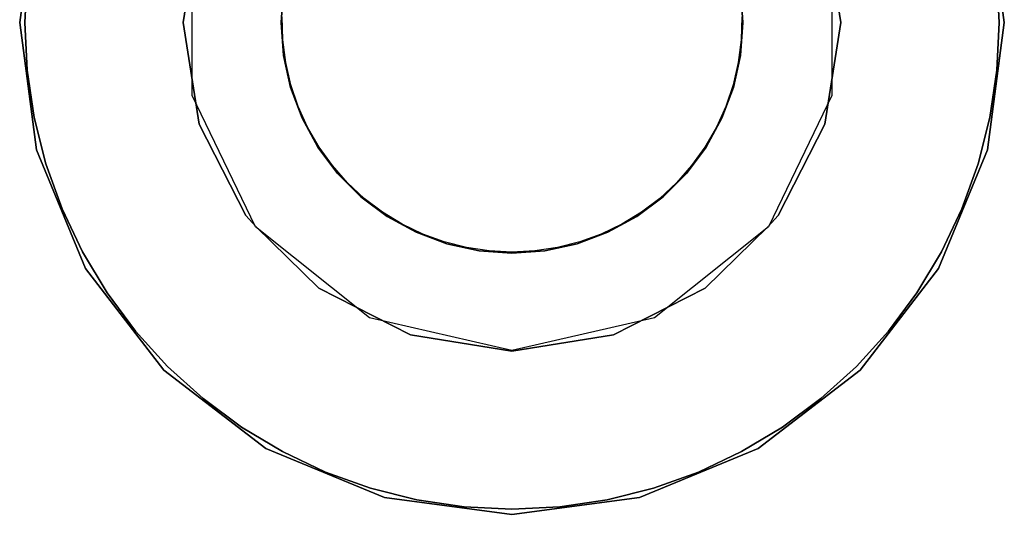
# Model space of a CAD drawing. Extents: x 0.02 to 4.27, y -2.13 to 2.13.
# Tile 8 of 13: x 1.85 to 2.44, y -0.3 to 0. Entities that reach past the tile are written whole.
import ezdxf

# ---------------------------------------------------------------- set-up
doc = ezdxf.new("R2010")
doc.units = 0
doc.header["$MEASUREMENT"] = 0
doc.layers.get('0').update_dxf_attribs({"color": 13, "linetype": 'CONTINUOUS'})

# ---------------------------------------------------------------- blocks, each defined once
blk = doc.blocks.new('LAMPKA_CHINSKA2_STL')
at = {"color": 0}
for p, q in [((1.85197, 0, 12.6378), (1.86203, 0.07642, 12.6378)), ((1.86203, 0.07642, 12.55906), (1.85197, 0, 12.55906)), ((1.85197, 0, 12.6378), (1.86203, 0.07642, 12.6378)), ((1.86203, 0.07642, 12.55906), (1.85197, 0, 12.55906)), ((2.43246, 0.07642, 12.6378), (2.44252, 0, 12.6378)), ((2.44252, 0, 12.55906), (2.43246, 0.07642, 12.55906)), ((2.43246, 0.07642, 12.6378), (2.44252, 0, 12.6378)), ((2.44252, 0, 12.55906), (2.43246, 0.07642, 12.55906)), ((1.95001, 0, 11.26378), (1.95966, 0.06095, 11.26378)), ((1.95966, 0.06095, 11.25984), (1.95001, 0, 11.25984)), ((2.33482, 0.06095, 11.26378), (2.34448, 0, 11.26378)), ((2.34448, 0, 11.25984), (2.33482, 0.06095, 11.25984)), ((1.95533, -0.0438, 0.23622), (1.95533, 0.0438, 0.23622)), ((1.95533, -0.0438, 11.33858), (1.95533, 0.0438, 11.33858)), ((1.95533, -0.0438, 0.23622), (1.95533, 0.0438, 0.23622)), ((1.95533, -0.0438, 11.33858), (1.95533, 0.0438, 11.33858)), ((2.33916, 0.0438, 0.23622), (2.33916, -0.0438, 0.23622)), ((2.33916, 0.0438, 11.33858), (2.33916, -0.0438, 11.33858)), ((2.33916, 0.0438, 0.23622), (2.33916, -0.0438, 0.23622)), ((2.33916, 0.0438, 11.33858), (2.33916, -0.0438, 11.33858)), ((1.85653, 0.02863, 12.63451), (1.85513, 0, 12.63451)), ((1.85513, 0, 12.59514), (1.85653, 0.02863, 12.59514)), ((1.85653, 0.02863, 12.63451), (1.85513, 0, 12.63451)), ((1.85513, 0, 12.59514), (1.85653, 0.02863, 12.59514)), ((2.43936, 0, 12.63451), (2.43795, 0.02863, 12.63451)), ((2.43795, 0.02863, 12.59514), (2.43936, 0, 12.59514)), ((2.43936, 0, 12.63451), (2.43795, 0.02863, 12.63451)), ((2.43795, 0.02863, 12.59514), (2.43936, 0, 12.59514)), ((2.00881, 0, 12.63451), (2.01021, 0.0197, 12.63451)), ((2.01021, 0.0197, 12.59514), (2.00881, 0, 12.59514)), ((2.01021, 0.0197, 12.59514), (2.00881, 0, 12.59514)), ((2.00881, 0, 12.63451), (2.01021, 0.0197, 12.63451)), ((2.28427, 0.0197, 12.63451), (2.28568, 0, 12.63451)), ((2.28568, 0, 12.59514), (2.28427, 0.0197, 12.59514)), ((2.28568, 0, 12.59514), (2.28427, 0.0197, 12.59514)), ((2.28427, 0.0197, 12.63451), (2.28568, 0, 12.63451)), ((1.86203, -0.07642, 12.6378), (1.85197, 0, 12.6378)), ((1.85197, 0, 12.55906), (1.86203, -0.07642, 12.55906)), ((1.85197, 0, 12.6378), (1.85197, 0, 12.55906)), ((1.85197, 0, 12.6378), (1.85197, 0, 12.55906)), ((1.86203, -0.07642, 12.6378), (1.85197, 0, 12.6378)), ((1.85197, 0, 12.55906), (1.86203, -0.07642, 12.55906)), ((1.85513, 0, 12.63451), (1.85653, -0.02863, 12.63451)), ((1.85653, -0.02863, 12.59514), (1.85513, 0, 12.59514)), ((1.85513, 0, 12.63451), (1.85653, -0.02863, 12.63451)), ((1.85513, 0, 12.63451), (1.85513, 0, 12.59514)), ((1.85653, -0.02863, 12.59514), (1.85513, 0, 12.59514)), ((1.85513, 0, 12.63451), (1.85513, 0, 12.59514)), ((1.95966, -0.06095, 11.26378), (1.95001, 0, 11.26378)), ((1.95001, 0, 11.25984), (1.95966, -0.06095, 11.25984)), ((2.01021, -0.0197, 12.63451), (2.00881, 0, 12.63451)), ((2.00881, 0, 12.59514), (2.01021, -0.0197, 12.59514)), ((2.00881, 0, 12.59514), (2.01021, -0.0197, 12.59514)), ((2.00881, 0, 12.59514), (2.00881, 0, 12.63451)), ((2.01021, -0.0197, 12.63451), (2.00881, 0, 12.63451)), ((2.00881, 0, 12.59514), (2.00881, 0, 12.63451)), ((2.00983, -0.0103, 12.55906), (2.00949, 0.00344, 12.55906)), ((2.00983, -0.0103, 12.55906), (2.00949, 0.00344, 12.55906)), ((2.00983, -0.0103, 12.6378), (2.00949, 0.00344, 12.6378)), ((2.00983, -0.0103, 12.6378), (2.00949, 0.00344, 12.6378)), ((2.28568, 0, 12.63451), (2.28427, -0.0197, 12.63451)), ((2.28427, -0.0197, 12.59514), (2.28568, 0, 12.59514)), ((2.28427, -0.0197, 12.59514), (2.28568, 0, 12.59514)), ((2.28568, 0, 12.63451), (2.28427, -0.0197, 12.63451)), ((2.285, 0.00344, 12.55906), (2.28465, -0.0103, 12.55906)), ((2.285, 0.00344, 12.55906), (2.28465, -0.0103, 12.55906)), ((2.285, 0.00344, 12.6378), (2.28465, -0.0103, 12.6378)), ((2.285, 0.00344, 12.6378), (2.28465, -0.0103, 12.6378)), ((2.28568, 0, 12.59514), (2.28568, 0, 12.63451)), ((2.28568, 0, 12.59514), (2.28568, 0, 12.63451)), ((2.34448, 0, 11.26378), (2.33482, -0.06095, 11.26378)), ((2.33482, -0.06095, 11.25984), (2.34448, 0, 11.25984)), ((2.44252, 0, 12.6378), (2.43246, -0.07642, 12.6378)), ((2.43246, -0.07642, 12.55906), (2.44252, 0, 12.55906)), ((2.44252, 0, 12.6378), (2.43246, -0.07642, 12.6378)), ((2.43246, -0.07642, 12.55906), (2.44252, 0, 12.55906)), ((2.43795, -0.02863, 12.63451), (2.43936, 0, 12.63451)), ((2.43936, 0, 12.59514), (2.43795, -0.02863, 12.59514)), ((2.43795, -0.02863, 12.63451), (2.43936, 0, 12.63451)), ((2.43936, 0, 12.59514), (2.43795, -0.02863, 12.59514)), ((2.43936, 0, 12.63451), (2.43936, 0, 12.59514)), ((2.43936, 0, 12.63451), (2.43936, 0, 12.59514)), ((2.44252, 0, 12.6378), (2.44252, 0, 12.55906)), ((2.44252, 0, 12.6378), (2.44252, 0, 12.55906)), ((2.01154, -0.02393, 12.55906), (2.00983, -0.0103, 12.55906)), ((2.00983, -0.0103, 12.55906), (2.00983, -0.0103, 12.6378)), ((2.01154, -0.02393, 12.55906), (2.00983, -0.0103, 12.55906)), ((2.01154, -0.02393, 12.6378), (2.00983, -0.0103, 12.6378)), ((2.00983, -0.0103, 12.55906), (2.00983, -0.0103, 12.6378)), ((2.01154, -0.02393, 12.6378), (2.00983, -0.0103, 12.6378)), ((2.28465, -0.0103, 12.55906), (2.28295, -0.02393, 12.55906)), ((2.28465, -0.0103, 12.55906), (2.28295, -0.02393, 12.55906)), ((2.28465, -0.0103, 12.6378), (2.28295, -0.02393, 12.6378)), ((2.28465, -0.0103, 12.6378), (2.28295, -0.02393, 12.6378)), ((2.28465, -0.0103, 12.55906), (2.28465, -0.0103, 12.6378)), ((2.28465, -0.0103, 12.55906), (2.28465, -0.0103, 12.6378)), ((2.01441, -0.039, 12.63451), (2.01021, -0.0197, 12.63451)), ((2.01021, -0.0197, 12.59514), (2.01441, -0.039, 12.59514)), ((2.01021, -0.0197, 12.59514), (2.01441, -0.039, 12.59514)), ((2.01021, -0.0197, 12.59514), (2.01021, -0.0197, 12.63451)), ((2.01441, -0.039, 12.63451), (2.01021, -0.0197, 12.63451)), ((2.01021, -0.0197, 12.59514), (2.01021, -0.0197, 12.63451)), ((2.28427, -0.0197, 12.63451), (2.28007, -0.039, 12.63451)), ((2.28007, -0.039, 12.59514), (2.28427, -0.0197, 12.59514)), ((2.28007, -0.039, 12.59514), (2.28427, -0.0197, 12.59514)), ((2.28427, -0.0197, 12.63451), (2.28007, -0.039, 12.63451)), ((2.28427, -0.0197, 12.59514), (2.28427, -0.0197, 12.63451)), ((2.28427, -0.0197, 12.59514), (2.28427, -0.0197, 12.63451)), ((1.85653, -0.02863, 12.63451), (1.86074, -0.05699, 12.63451)), ((1.86074, -0.05699, 12.59514), (1.85653, -0.02863, 12.59514)), ((1.85653, -0.02863, 12.63451), (1.86074, -0.05699, 12.63451)), ((1.85653, -0.02863, 12.63451), (1.85653, -0.02863, 12.59514)), ((1.86074, -0.05699, 12.59514), (1.85653, -0.02863, 12.59514)), ((1.85653, -0.02863, 12.63451), (1.85653, -0.02863, 12.59514)), ((2.0146, -0.03732, 12.55906), (2.01154, -0.02393, 12.55906)), ((2.01154, -0.02393, 12.55906), (2.01154, -0.02393, 12.6378)), ((2.0146, -0.03732, 12.55906), (2.01154, -0.02393, 12.55906)), ((2.0146, -0.03732, 12.6378), (2.01154, -0.02393, 12.6378)), ((2.01154, -0.02393, 12.55906), (2.01154, -0.02393, 12.6378)), ((2.0146, -0.03732, 12.6378), (2.01154, -0.02393, 12.6378)), ((2.28295, -0.02393, 12.55906), (2.27989, -0.03732, 12.55906)), ((2.28295, -0.02393, 12.55906), (2.27989, -0.03732, 12.55906)), ((2.28295, -0.02393, 12.6378), (2.27989, -0.03732, 12.6378)), ((2.28295, -0.02393, 12.6378), (2.27989, -0.03732, 12.6378)), ((2.28295, -0.02393, 12.55906), (2.28295, -0.02393, 12.6378)), ((2.28295, -0.02393, 12.55906), (2.28295, -0.02393, 12.6378)), ((2.43375, -0.05699, 12.63451), (2.43795, -0.02863, 12.63451)), ((2.43795, -0.02863, 12.59514), (2.43375, -0.05699, 12.59514)), ((2.43375, -0.05699, 12.63451), (2.43795, -0.02863, 12.63451)), ((2.43795, -0.02863, 12.59514), (2.43375, -0.05699, 12.59514)), ((2.43795, -0.02863, 12.63451), (2.43795, -0.02863, 12.59514)), ((2.43795, -0.02863, 12.63451), (2.43795, -0.02863, 12.59514)), ((2.02132, -0.05751, 12.63451), (2.01441, -0.039, 12.63451)), ((2.01441, -0.039, 12.59514), (2.02132, -0.05751, 12.59514)), ((2.01441, -0.039, 12.59514), (2.02132, -0.05751, 12.59514)), ((2.01441, -0.039, 12.59514), (2.01441, -0.039, 12.63451)), ((2.02132, -0.05751, 12.63451), (2.01441, -0.039, 12.63451)), ((2.01441, -0.039, 12.59514), (2.01441, -0.039, 12.63451)), ((2.01897, -0.05034, 12.55906), (2.0146, -0.03732, 12.55906)), ((2.0146, -0.03732, 12.55906), (2.0146, -0.03732, 12.6378)), ((2.01897, -0.05034, 12.55906), (2.0146, -0.03732, 12.55906)), ((2.01897, -0.05034, 12.6378), (2.0146, -0.03732, 12.6378)), ((2.0146, -0.03732, 12.55906), (2.0146, -0.03732, 12.6378)), ((2.01897, -0.05034, 12.6378), (2.0146, -0.03732, 12.6378)), ((2.28007, -0.039, 12.63451), (2.27317, -0.05751, 12.63451)), ((2.27317, -0.05751, 12.59514), (2.28007, -0.039, 12.59514)), ((2.27317, -0.05751, 12.59514), (2.28007, -0.039, 12.59514)), ((2.28007, -0.039, 12.63451), (2.27317, -0.05751, 12.63451)), ((2.27989, -0.03732, 12.55906), (2.27551, -0.05034, 12.55906)), ((2.27989, -0.03732, 12.55906), (2.27551, -0.05034, 12.55906)), ((2.27989, -0.03732, 12.6378), (2.27551, -0.05034, 12.6378)), ((2.27989, -0.03732, 12.6378), (2.27551, -0.05034, 12.6378)), ((2.27989, -0.03732, 12.55906), (2.27989, -0.03732, 12.6378)), ((2.27989, -0.03732, 12.55906), (2.27989, -0.03732, 12.6378)), ((2.28007, -0.039, 12.59514), (2.28007, -0.039, 12.63451)), ((2.28007, -0.039, 12.59514), (2.28007, -0.039, 12.63451)), ((1.99334, -0.12273, 0.23622), (1.95533, -0.0438, 0.23622)), ((1.99334, -0.12273, 11.33858), (1.95533, -0.0438, 11.33858)), ((1.95533, -0.0438, 11.33858), (1.95533, -0.0438, 0.23622)), ((1.99334, -0.12273, 0.23622), (1.95533, -0.0438, 0.23622)), ((1.95533, -0.0438, 11.33858), (1.95533, -0.0438, 0.23622)), ((1.99334, -0.12273, 11.33858), (1.95533, -0.0438, 11.33858)), ((2.33916, -0.0438, 0.23622), (2.30115, -0.12273, 0.23622)), ((2.33916, -0.0438, 11.33858), (2.30115, -0.12273, 11.33858)), ((2.33916, -0.0438, 0.23622), (2.30115, -0.12273, 0.23622)), ((2.33916, -0.0438, 11.33858), (2.30115, -0.12273, 11.33858)), ((2.33916, -0.0438, 11.33858), (2.33916, -0.0438, 0.23622)), ((2.33916, -0.0438, 11.33858), (2.33916, -0.0438, 0.23622)), ((2.02462, -0.06286, 12.55906), (2.01897, -0.05034, 12.55906)), ((2.01897, -0.05034, 12.55906), (2.01897, -0.05034, 12.6378)), ((2.02462, -0.06286, 12.55906), (2.01897, -0.05034, 12.55906)), ((2.02462, -0.06286, 12.6378), (2.01897, -0.05034, 12.6378)), ((2.01897, -0.05034, 12.55906), (2.01897, -0.05034, 12.6378)), ((2.02462, -0.06286, 12.6378), (2.01897, -0.05034, 12.6378)), ((2.27551, -0.05034, 12.55906), (2.26986, -0.06286, 12.55906)), ((2.27551, -0.05034, 12.55906), (2.26986, -0.06286, 12.55906)), ((2.27551, -0.05034, 12.6378), (2.26986, -0.06286, 12.6378)), ((2.27551, -0.05034, 12.6378), (2.26986, -0.06286, 12.6378)), ((2.27551, -0.05034, 12.55906), (2.27551, -0.05034, 12.6378)), ((2.27551, -0.05034, 12.55906), (2.27551, -0.05034, 12.6378)), ((1.86074, -0.05699, 12.63451), (1.86771, -0.0848, 12.63451)), ((1.86771, -0.0848, 12.59514), (1.86074, -0.05699, 12.59514)), ((1.86074, -0.05699, 12.63451), (1.86771, -0.0848, 12.63451)), ((1.86074, -0.05699, 12.63451), (1.86074, -0.05699, 12.59514)), ((1.86771, -0.0848, 12.59514), (1.86074, -0.05699, 12.59514)), ((1.86074, -0.05699, 12.63451), (1.86074, -0.05699, 12.59514)), ((2.03078, -0.07485, 12.63451), (2.02132, -0.05751, 12.63451)), ((2.02132, -0.05751, 12.59514), (2.03078, -0.07485, 12.59514)), ((2.02132, -0.05751, 12.59514), (2.03078, -0.07485, 12.59514)), ((2.02132, -0.05751, 12.59514), (2.02132, -0.05751, 12.63451)), ((2.03078, -0.07485, 12.63451), (2.02132, -0.05751, 12.63451)), ((2.02132, -0.05751, 12.59514), (2.02132, -0.05751, 12.63451)), ((2.27317, -0.05751, 12.63451), (2.26371, -0.07485, 12.63451)), ((2.26371, -0.07485, 12.59514), (2.27317, -0.05751, 12.59514)), ((2.26371, -0.07485, 12.59514), (2.27317, -0.05751, 12.59514)), ((2.27317, -0.05751, 12.63451), (2.26371, -0.07485, 12.63451)), ((2.27317, -0.05751, 12.59514), (2.27317, -0.05751, 12.63451)), ((2.27317, -0.05751, 12.59514), (2.27317, -0.05751, 12.63451)), ((2.42678, -0.0848, 12.63451), (2.43375, -0.05699, 12.63451)), ((2.43375, -0.05699, 12.59514), (2.42678, -0.0848, 12.59514)), ((2.42678, -0.0848, 12.63451), (2.43375, -0.05699, 12.63451)), ((2.43375, -0.05699, 12.59514), (2.42678, -0.0848, 12.59514)), ((2.43375, -0.05699, 12.63451), (2.43375, -0.05699, 12.59514)), ((2.43375, -0.05699, 12.63451), (2.43375, -0.05699, 12.59514)), ((1.98768, -0.11593, 11.26378), (1.95966, -0.06095, 11.26378)), ((1.95966, -0.06095, 11.25984), (1.98768, -0.11593, 11.25984)), ((2.03149, -0.07476, 12.55906), (2.02462, -0.06286, 12.55906)), ((2.02462, -0.06286, 12.55906), (2.02462, -0.06286, 12.6378)), ((2.03149, -0.07476, 12.55906), (2.02462, -0.06286, 12.55906)), ((2.03149, -0.07476, 12.6378), (2.02462, -0.06286, 12.6378)), ((2.02462, -0.06286, 12.55906), (2.02462, -0.06286, 12.6378)), ((2.03149, -0.07476, 12.6378), (2.02462, -0.06286, 12.6378)), ((2.26986, -0.06286, 12.55906), (2.263, -0.07476, 12.55906)), ((2.26986, -0.06286, 12.55906), (2.263, -0.07476, 12.55906)), ((2.26986, -0.06286, 12.6378), (2.263, -0.07476, 12.6378)), ((2.26986, -0.06286, 12.6378), (2.263, -0.07476, 12.6378)), ((2.26986, -0.06286, 12.55906), (2.26986, -0.06286, 12.6378)), ((2.26986, -0.06286, 12.55906), (2.26986, -0.06286, 12.6378)), ((2.33482, -0.06095, 11.26378), (2.30681, -0.11593, 11.26378)), ((2.30681, -0.11593, 11.25984), (2.33482, -0.06095, 11.25984)), ((1.89153, -0.14764, 12.6378), (1.86203, -0.07642, 12.6378)), ((1.86203, -0.07642, 12.55906), (1.89153, -0.14764, 12.55906)), ((1.86203, -0.07642, 12.6378), (1.86203, -0.07642, 12.55906)), ((1.86203, -0.07642, 12.6378), (1.86203, -0.07642, 12.55906)), ((1.89153, -0.14764, 12.6378), (1.86203, -0.07642, 12.6378)), ((1.86203, -0.07642, 12.55906), (1.89153, -0.14764, 12.55906)), ((2.04262, -0.09066, 12.63451), (2.03078, -0.07485, 12.63451)), ((2.03078, -0.07485, 12.59514), (2.04262, -0.09066, 12.59514)), ((2.03078, -0.07485, 12.59514), (2.04262, -0.09066, 12.59514)), ((2.03078, -0.07485, 12.59514), (2.03078, -0.07485, 12.63451)), ((2.04262, -0.09066, 12.63451), (2.03078, -0.07485, 12.63451)), ((2.03078, -0.07485, 12.59514), (2.03078, -0.07485, 12.63451)), ((2.03951, -0.08591, 12.55906), (2.03149, -0.07476, 12.55906)), ((2.03149, -0.07476, 12.55906), (2.03149, -0.07476, 12.6378)), ((2.03951, -0.08591, 12.55906), (2.03149, -0.07476, 12.55906)), ((2.03951, -0.08591, 12.6378), (2.03149, -0.07476, 12.6378)), ((2.03149, -0.07476, 12.55906), (2.03149, -0.07476, 12.6378)), ((2.03951, -0.08591, 12.6378), (2.03149, -0.07476, 12.6378)), ((2.26371, -0.07485, 12.63451), (2.25187, -0.09066, 12.63451)), ((2.25187, -0.09066, 12.59514), (2.26371, -0.07485, 12.59514)), ((2.25187, -0.09066, 12.59514), (2.26371, -0.07485, 12.59514)), ((2.26371, -0.07485, 12.63451), (2.25187, -0.09066, 12.63451)), ((2.263, -0.07476, 12.55906), (2.25498, -0.08591, 12.55906)), ((2.263, -0.07476, 12.55906), (2.25498, -0.08591, 12.55906)), ((2.263, -0.07476, 12.6378), (2.25498, -0.08591, 12.6378)), ((2.263, -0.07476, 12.6378), (2.25498, -0.08591, 12.6378)), ((2.263, -0.07476, 12.55906), (2.263, -0.07476, 12.6378)), ((2.263, -0.07476, 12.55906), (2.263, -0.07476, 12.6378)), ((2.26371, -0.07485, 12.59514), (2.26371, -0.07485, 12.63451)), ((2.26371, -0.07485, 12.59514), (2.26371, -0.07485, 12.63451)), ((2.43246, -0.07642, 12.6378), (2.40296, -0.14764, 12.6378)), ((2.40296, -0.14764, 12.55906), (2.43246, -0.07642, 12.55906)), ((2.43246, -0.07642, 12.6378), (2.40296, -0.14764, 12.6378)), ((2.40296, -0.14764, 12.55906), (2.43246, -0.07642, 12.55906)), ((2.43246, -0.07642, 12.6378), (2.43246, -0.07642, 12.55906)), ((2.43246, -0.07642, 12.6378), (2.43246, -0.07642, 12.55906)), ((1.86771, -0.0848, 12.63451), (1.87736, -0.11179, 12.63451)), ((1.87736, -0.11179, 12.59514), (1.86771, -0.0848, 12.59514)), ((1.86771, -0.0848, 12.63451), (1.87736, -0.11179, 12.63451)), ((1.86771, -0.0848, 12.63451), (1.86771, -0.0848, 12.59514)), ((1.87736, -0.11179, 12.59514), (1.86771, -0.0848, 12.59514)), ((1.86771, -0.0848, 12.63451), (1.86771, -0.0848, 12.59514)), ((2.0486, -0.09621, 12.55906), (2.03951, -0.08591, 12.55906)), ((2.03951, -0.08591, 12.55906), (2.03951, -0.08591, 12.6378)), ((2.0486, -0.09621, 12.55906), (2.03951, -0.08591, 12.55906)), ((2.0486, -0.09621, 12.6378), (2.03951, -0.08591, 12.6378)), ((2.03951, -0.08591, 12.55906), (2.03951, -0.08591, 12.6378)), ((2.0486, -0.09621, 12.6378), (2.03951, -0.08591, 12.6378)), ((2.25498, -0.08591, 12.55906), (2.24589, -0.09621, 12.55906)), ((2.25498, -0.08591, 12.55906), (2.24589, -0.09621, 12.55906)), ((2.25498, -0.08591, 12.6378), (2.24589, -0.09621, 12.6378)), ((2.25498, -0.08591, 12.6378), (2.24589, -0.09621, 12.6378)), ((2.25498, -0.08591, 12.55906), (2.25498, -0.08591, 12.6378)), ((2.25498, -0.08591, 12.55906), (2.25498, -0.08591, 12.6378)), ((2.41712, -0.11179, 12.63451), (2.42678, -0.0848, 12.63451)), ((2.42678, -0.0848, 12.59514), (2.41712, -0.11179, 12.59514)), ((2.41712, -0.11179, 12.63451), (2.42678, -0.0848, 12.63451)), ((2.42678, -0.0848, 12.59514), (2.41712, -0.11179, 12.59514)), ((2.42678, -0.0848, 12.63451), (2.42678, -0.0848, 12.59514)), ((2.42678, -0.0848, 12.63451), (2.42678, -0.0848, 12.59514)), ((2.05659, -0.10462, 12.63451), (2.04262, -0.09066, 12.63451)), ((2.04262, -0.09066, 12.59514), (2.05659, -0.10462, 12.59514)), ((2.04262, -0.09066, 12.59514), (2.05659, -0.10462, 12.59514)), ((2.04262, -0.09066, 12.59514), (2.04262, -0.09066, 12.63451)), ((2.05659, -0.10462, 12.63451), (2.04262, -0.09066, 12.63451)), ((2.04262, -0.09066, 12.59514), (2.04262, -0.09066, 12.63451)), ((2.25187, -0.09066, 12.63451), (2.2379, -0.10462, 12.63451)), ((2.2379, -0.10462, 12.59514), (2.25187, -0.09066, 12.59514)), ((2.2379, -0.10462, 12.59514), (2.25187, -0.09066, 12.59514)), ((2.25187, -0.09066, 12.63451), (2.2379, -0.10462, 12.63451)), ((2.25187, -0.09066, 12.59514), (2.25187, -0.09066, 12.63451)), ((2.25187, -0.09066, 12.59514), (2.25187, -0.09066, 12.63451)), ((2.05867, -0.10556, 12.55906), (2.0486, -0.09621, 12.55906)), ((2.0486, -0.09621, 12.55906), (2.0486, -0.09621, 12.6378)), ((2.05867, -0.10556, 12.55906), (2.0486, -0.09621, 12.55906)), ((2.05867, -0.10556, 12.6378), (2.0486, -0.09621, 12.6378)), ((2.0486, -0.09621, 12.55906), (2.0486, -0.09621, 12.6378)), ((2.05867, -0.10556, 12.6378), (2.0486, -0.09621, 12.6378)), ((2.24589, -0.09621, 12.55906), (2.23582, -0.10556, 12.55906)), ((2.24589, -0.09621, 12.55906), (2.23582, -0.10556, 12.55906)), ((2.24589, -0.09621, 12.6378), (2.23582, -0.10556, 12.6378)), ((2.24589, -0.09621, 12.6378), (2.23582, -0.10556, 12.6378)), ((2.24589, -0.09621, 12.55906), (2.24589, -0.09621, 12.6378)), ((2.24589, -0.09621, 12.55906), (2.24589, -0.09621, 12.6378)), ((2.0724, -0.11646, 12.63451), (2.05659, -0.10462, 12.63451)), ((2.05659, -0.10462, 12.59514), (2.0724, -0.11646, 12.59514)), ((2.05659, -0.10462, 12.59514), (2.0724, -0.11646, 12.59514)), ((2.05659, -0.10462, 12.59514), (2.05659, -0.10462, 12.63451)), ((2.0724, -0.11646, 12.63451), (2.05659, -0.10462, 12.63451)), ((2.05659, -0.10462, 12.59514), (2.05659, -0.10462, 12.63451)), ((2.06962, -0.11385, 12.55906), (2.05867, -0.10556, 12.55906)), ((2.05867, -0.10556, 12.55906), (2.05867, -0.10556, 12.6378)), ((2.06962, -0.11385, 12.55906), (2.05867, -0.10556, 12.55906)), ((2.06962, -0.11385, 12.6378), (2.05867, -0.10556, 12.6378)), ((2.05867, -0.10556, 12.55906), (2.05867, -0.10556, 12.6378)), ((2.06962, -0.11385, 12.6378), (2.05867, -0.10556, 12.6378)), ((2.2379, -0.10462, 12.63451), (2.22209, -0.11646, 12.63451)), ((2.22209, -0.11646, 12.59514), (2.2379, -0.10462, 12.59514)), ((2.22209, -0.11646, 12.59514), (2.2379, -0.10462, 12.59514)), ((2.2379, -0.10462, 12.63451), (2.22209, -0.11646, 12.63451)), ((2.23582, -0.10556, 12.55906), (2.22487, -0.11385, 12.55906)), ((2.23582, -0.10556, 12.55906), (2.22487, -0.11385, 12.55906)), ((2.23582, -0.10556, 12.6378), (2.22487, -0.11385, 12.6378)), ((2.23582, -0.10556, 12.6378), (2.22487, -0.11385, 12.6378)), ((2.23582, -0.10556, 12.55906), (2.23582, -0.10556, 12.6378)), ((2.23582, -0.10556, 12.55906), (2.23582, -0.10556, 12.6378)), ((2.2379, -0.10462, 12.59514), (2.2379, -0.10462, 12.63451)), ((2.2379, -0.10462, 12.59514), (2.2379, -0.10462, 12.63451)), ((1.87736, -0.11179, 12.63451), (1.88962, -0.1377, 12.63451)), ((1.88962, -0.1377, 12.59514), (1.87736, -0.11179, 12.59514)), ((1.87736, -0.11179, 12.63451), (1.88962, -0.1377, 12.63451)), ((1.87736, -0.11179, 12.63451), (1.87736, -0.11179, 12.59514)), ((1.88962, -0.1377, 12.59514), (1.87736, -0.11179, 12.59514)), ((1.87736, -0.11179, 12.63451), (1.87736, -0.11179, 12.59514)), ((2.40487, -0.1377, 12.63451), (2.41712, -0.11179, 12.63451)), ((2.41712, -0.11179, 12.59514), (2.40487, -0.1377, 12.59514)), ((2.40487, -0.1377, 12.63451), (2.41712, -0.11179, 12.63451)), ((2.41712, -0.11179, 12.59514), (2.40487, -0.1377, 12.59514)), ((2.41712, -0.11179, 12.63451), (2.41712, -0.11179, 12.59514)), ((2.41712, -0.11179, 12.63451), (2.41712, -0.11179, 12.59514)), ((1.99363, -0.12245, 11.26378), (1.98768, -0.11593, 11.26378)), ((1.98768, -0.11593, 11.25984), (1.99363, -0.12245, 11.25984)), ((2.08134, -0.12101, 12.55906), (2.06962, -0.11385, 12.55906)), ((2.06962, -0.11385, 12.55906), (2.06962, -0.11385, 12.6378)), ((2.08134, -0.12101, 12.55906), (2.06962, -0.11385, 12.55906)), ((2.08134, -0.12101, 12.6378), (2.06962, -0.11385, 12.6378)), ((2.06962, -0.11385, 12.55906), (2.06962, -0.11385, 12.6378)), ((2.08134, -0.12101, 12.6378), (2.06962, -0.11385, 12.6378)), ((2.08973, -0.12593, 12.63451), (2.0724, -0.11646, 12.63451)), ((2.0724, -0.11646, 12.59514), (2.08973, -0.12593, 12.59514)), ((2.0724, -0.11646, 12.59514), (2.08973, -0.12593, 12.59514)), ((2.0724, -0.11646, 12.59514), (2.0724, -0.11646, 12.63451)), ((2.08973, -0.12593, 12.63451), (2.0724, -0.11646, 12.63451)), ((2.0724, -0.11646, 12.59514), (2.0724, -0.11646, 12.63451)), ((2.22209, -0.11646, 12.63451), (2.20475, -0.12593, 12.63451)), ((2.20475, -0.12593, 12.59514), (2.22209, -0.11646, 12.59514)), ((2.20475, -0.12593, 12.59514), (2.22209, -0.11646, 12.59514)), ((2.22209, -0.11646, 12.63451), (2.20475, -0.12593, 12.63451)), ((2.22487, -0.11385, 12.55906), (2.21315, -0.12101, 12.55906)), ((2.22487, -0.11385, 12.55906), (2.21315, -0.12101, 12.55906)), ((2.22487, -0.11385, 12.6378), (2.21315, -0.12101, 12.6378)), ((2.22487, -0.11385, 12.6378), (2.21315, -0.12101, 12.6378)), ((2.22209, -0.11646, 12.59514), (2.22209, -0.11646, 12.63451)), ((2.22209, -0.11646, 12.59514), (2.22209, -0.11646, 12.63451)), ((2.22487, -0.11385, 12.55906), (2.22487, -0.11385, 12.6378)), ((2.22487, -0.11385, 12.55906), (2.22487, -0.11385, 12.6378)), ((2.30681, -0.11593, 11.26378), (2.30086, -0.12245, 11.26378)), ((2.30086, -0.12245, 11.25984), (2.30681, -0.11593, 11.25984)), ((1.99334, -0.12273, 11.33858), (1.99363, -0.12245, 11.26378)), ((1.99363, -0.12245, 11.25984), (1.99334, -0.12273, 0.23622)), ((1.99363, -0.12245, 11.25984), (1.99334, -0.12273, 0.23622)), ((1.99334, -0.12273, 11.33858), (1.99363, -0.12245, 11.26378)), ((2.06183, -0.17736, 0.23622), (1.99334, -0.12273, 0.23622)), ((2.06183, -0.17736, 11.33858), (1.99334, -0.12273, 11.33858)), ((2.06183, -0.17736, 0.23622), (1.99334, -0.12273, 0.23622)), ((2.06183, -0.17736, 11.33858), (1.99334, -0.12273, 11.33858)), ((2.03131, -0.15956, 11.26378), (1.99363, -0.12245, 11.26378)), ((1.99363, -0.12245, 11.26378), (1.99363, -0.12245, 11.25984)), ((1.99363, -0.12245, 11.26378), (1.99363, -0.12245, 11.25984)), ((1.99363, -0.12245, 11.25984), (2.03131, -0.15956, 11.25984)), ((2.09372, -0.12698, 12.55906), (2.08134, -0.12101, 12.55906)), ((2.08134, -0.12101, 12.55906), (2.08134, -0.12101, 12.6378)), ((2.09372, -0.12698, 12.55906), (2.08134, -0.12101, 12.55906)), ((2.09372, -0.12698, 12.6378), (2.08134, -0.12101, 12.6378)), ((2.08134, -0.12101, 12.55906), (2.08134, -0.12101, 12.6378)), ((2.09372, -0.12698, 12.6378), (2.08134, -0.12101, 12.6378)), ((2.21315, -0.12101, 12.55906), (2.20077, -0.12698, 12.55906)), ((2.21315, -0.12101, 12.55906), (2.20077, -0.12698, 12.55906)), ((2.21315, -0.12101, 12.6378), (2.20077, -0.12698, 12.6378)), ((2.21315, -0.12101, 12.6378), (2.20077, -0.12698, 12.6378)), ((2.21315, -0.12101, 12.55906), (2.21315, -0.12101, 12.6378)), ((2.21315, -0.12101, 12.55906), (2.21315, -0.12101, 12.6378)), ((2.30115, -0.12273, 0.23622), (2.23265, -0.17736, 0.23622)), ((2.30115, -0.12273, 11.33858), (2.23265, -0.17736, 11.33858)), ((2.30115, -0.12273, 0.23622), (2.23265, -0.17736, 0.23622)), ((2.30115, -0.12273, 11.33858), (2.23265, -0.17736, 11.33858)), ((2.30086, -0.12245, 11.26378), (2.26317, -0.15956, 11.26378)), ((2.26317, -0.15956, 11.25984), (2.30086, -0.12245, 11.25984)), ((2.30115, -0.12273, 11.33858), (2.30086, -0.12245, 11.26378)), ((2.30086, -0.12245, 11.26378), (2.30086, -0.12245, 11.25984)), ((2.30086, -0.12245, 11.25984), (2.30115, -0.12273, 0.23622)), ((2.30086, -0.12245, 11.25984), (2.30115, -0.12273, 0.23622)), ((2.30086, -0.12245, 11.26378), (2.30086, -0.12245, 11.25984)), ((2.30115, -0.12273, 11.33858), (2.30086, -0.12245, 11.26378)), ((2.10824, -0.13283, 12.63451), (2.08973, -0.12593, 12.63451)), ((2.08973, -0.12593, 12.59514), (2.10824, -0.13283, 12.59514)), ((2.08973, -0.12593, 12.59514), (2.10824, -0.13283, 12.59514)), ((2.08973, -0.12593, 12.59514), (2.08973, -0.12593, 12.63451)), ((2.10824, -0.13283, 12.63451), (2.08973, -0.12593, 12.63451)), ((2.08973, -0.12593, 12.59514), (2.08973, -0.12593, 12.63451)), ((2.10663, -0.13167, 12.55906), (2.09372, -0.12698, 12.55906)), ((2.09372, -0.12698, 12.55906), (2.09372, -0.12698, 12.6378)), ((2.10663, -0.13167, 12.55906), (2.09372, -0.12698, 12.55906)), ((2.10663, -0.13167, 12.6378), (2.09372, -0.12698, 12.6378)), ((2.09372, -0.12698, 12.55906), (2.09372, -0.12698, 12.6378)), ((2.10663, -0.13167, 12.6378), (2.09372, -0.12698, 12.6378)), ((2.20475, -0.12593, 12.63451), (2.18625, -0.13283, 12.63451)), ((2.18625, -0.13283, 12.59514), (2.20475, -0.12593, 12.59514)), ((2.18625, -0.13283, 12.59514), (2.20475, -0.12593, 12.59514)), ((2.20475, -0.12593, 12.63451), (2.18625, -0.13283, 12.63451)), ((2.20077, -0.12698, 12.55906), (2.18786, -0.13167, 12.55906)), ((2.20077, -0.12698, 12.55906), (2.18786, -0.13167, 12.55906)), ((2.20077, -0.12698, 12.6378), (2.18786, -0.13167, 12.6378)), ((2.20077, -0.12698, 12.6378), (2.18786, -0.13167, 12.6378)), ((2.20077, -0.12698, 12.55906), (2.20077, -0.12698, 12.6378)), ((2.20077, -0.12698, 12.55906), (2.20077, -0.12698, 12.6378)), ((2.20475, -0.12593, 12.59514), (2.20475, -0.12593, 12.63451)), ((2.20475, -0.12593, 12.59514), (2.20475, -0.12593, 12.63451)), ((2.11994, -0.13506, 12.55906), (2.10663, -0.13167, 12.55906)), ((2.10663, -0.13167, 12.55906), (2.10663, -0.13167, 12.6378)), ((2.11994, -0.13506, 12.55906), (2.10663, -0.13167, 12.55906)), ((2.11994, -0.13506, 12.6378), (2.10663, -0.13167, 12.6378)), ((2.10663, -0.13167, 12.55906), (2.10663, -0.13167, 12.6378)), ((2.11994, -0.13506, 12.6378), (2.10663, -0.13167, 12.6378)), ((2.12754, -0.13703, 12.63451), (2.10824, -0.13283, 12.63451)), ((2.10824, -0.13283, 12.59514), (2.12754, -0.13703, 12.59514)), ((2.10824, -0.13283, 12.59514), (2.12754, -0.13703, 12.59514)), ((2.10824, -0.13283, 12.59514), (2.10824, -0.13283, 12.63451)), ((2.12754, -0.13703, 12.63451), (2.10824, -0.13283, 12.63451)), ((2.10824, -0.13283, 12.59514), (2.10824, -0.13283, 12.63451)), ((2.13352, -0.13711, 12.55906), (2.11994, -0.13506, 12.55906)), ((2.11994, -0.13506, 12.55906), (2.11994, -0.13506, 12.6378)), ((2.13352, -0.13711, 12.55906), (2.11994, -0.13506, 12.55906)), ((2.13352, -0.13711, 12.6378), (2.11994, -0.13506, 12.6378)), ((2.11994, -0.13506, 12.55906), (2.11994, -0.13506, 12.6378)), ((2.13352, -0.13711, 12.6378), (2.11994, -0.13506, 12.6378)), ((2.17455, -0.13506, 12.55906), (2.16096, -0.13711, 12.55906)), ((2.17455, -0.13506, 12.55906), (2.16096, -0.13711, 12.55906)), ((2.17455, -0.13506, 12.6378), (2.16096, -0.13711, 12.6378)), ((2.17455, -0.13506, 12.6378), (2.16096, -0.13711, 12.6378)), ((2.18625, -0.13283, 12.63451), (2.16695, -0.13703, 12.63451)), ((2.16695, -0.13703, 12.59514), (2.18625, -0.13283, 12.59514)), ((2.16695, -0.13703, 12.59514), (2.18625, -0.13283, 12.59514)), ((2.18625, -0.13283, 12.63451), (2.16695, -0.13703, 12.63451)), ((2.18786, -0.13167, 12.55906), (2.17455, -0.13506, 12.55906)), ((2.18786, -0.13167, 12.55906), (2.17455, -0.13506, 12.55906)), ((2.18786, -0.13167, 12.6378), (2.17455, -0.13506, 12.6378)), ((2.18786, -0.13167, 12.6378), (2.17455, -0.13506, 12.6378)), ((2.17455, -0.13506, 12.55906), (2.17455, -0.13506, 12.6378)), ((2.17455, -0.13506, 12.55906), (2.17455, -0.13506, 12.6378)), ((2.18625, -0.13283, 12.59514), (2.18625, -0.13283, 12.63451)), ((2.18625, -0.13283, 12.59514), (2.18625, -0.13283, 12.63451)), ((2.18786, -0.13167, 12.55906), (2.18786, -0.13167, 12.6378)), ((2.18786, -0.13167, 12.55906), (2.18786, -0.13167, 12.6378)), ((1.88962, -0.1377, 12.63451), (1.90436, -0.16229, 12.63451)), ((1.90436, -0.16229, 12.59514), (1.88962, -0.1377, 12.59514)), ((1.88962, -0.1377, 12.63451), (1.90436, -0.16229, 12.63451)), ((1.88962, -0.1377, 12.63451), (1.88962, -0.1377, 12.59514)), ((1.90436, -0.16229, 12.59514), (1.88962, -0.1377, 12.59514)), ((1.88962, -0.1377, 12.63451), (1.88962, -0.1377, 12.59514)), ((2.14724, -0.13844, 12.63451), (2.12754, -0.13703, 12.63451)), ((2.12754, -0.13703, 12.59514), (2.14724, -0.13844, 12.59514)), ((2.12754, -0.13703, 12.59514), (2.14724, -0.13844, 12.59514)), ((2.12754, -0.13703, 12.59514), (2.12754, -0.13703, 12.63451)), ((2.14724, -0.13844, 12.63451), (2.12754, -0.13703, 12.63451)), ((2.12754, -0.13703, 12.59514), (2.12754, -0.13703, 12.63451)), ((2.14724, -0.1378, 12.55906), (2.13352, -0.13711, 12.55906)), ((2.13352, -0.13711, 12.55906), (2.13352, -0.13711, 12.6378)), ((2.14724, -0.1378, 12.55906), (2.13352, -0.13711, 12.55906)), ((2.14724, -0.1378, 12.6378), (2.13352, -0.13711, 12.6378)), ((2.13352, -0.13711, 12.55906), (2.13352, -0.13711, 12.6378)), ((2.14724, -0.1378, 12.6378), (2.13352, -0.13711, 12.6378)), ((2.16695, -0.13703, 12.63451), (2.14724, -0.13844, 12.63451)), ((2.14724, -0.13844, 12.59514), (2.16695, -0.13703, 12.59514)), ((2.14724, -0.13844, 12.59514), (2.16695, -0.13703, 12.59514)), ((2.16695, -0.13703, 12.63451), (2.14724, -0.13844, 12.63451)), ((2.16096, -0.13711, 12.55906), (2.14724, -0.1378, 12.55906)), ((2.16096, -0.13711, 12.55906), (2.14724, -0.1378, 12.55906)), ((2.16096, -0.13711, 12.6378), (2.14724, -0.1378, 12.6378)), ((2.16096, -0.13711, 12.6378), (2.14724, -0.1378, 12.6378)), ((2.14724, -0.1378, 12.55906), (2.14724, -0.1378, 12.6378)), ((2.14724, -0.1378, 12.55906), (2.14724, -0.1378, 12.6378)), ((2.14724, -0.13844, 12.59514), (2.14724, -0.13844, 12.63451)), ((2.14724, -0.13844, 12.59514), (2.14724, -0.13844, 12.63451)), ((2.16096, -0.13711, 12.55906), (2.16096, -0.13711, 12.6378)), ((2.16096, -0.13711, 12.55906), (2.16096, -0.13711, 12.6378)), ((2.16695, -0.13703, 12.59514), (2.16695, -0.13703, 12.63451)), ((2.16695, -0.13703, 12.59514), (2.16695, -0.13703, 12.63451)), ((2.39013, -0.16229, 12.63451), (2.40487, -0.1377, 12.63451)), ((2.40487, -0.1377, 12.59514), (2.39013, -0.16229, 12.59514)), ((2.39013, -0.16229, 12.63451), (2.40487, -0.1377, 12.63451)), ((2.40487, -0.1377, 12.59514), (2.39013, -0.16229, 12.59514)), ((2.40487, -0.1377, 12.63451), (2.40487, -0.1377, 12.59514)), ((2.40487, -0.1377, 12.63451), (2.40487, -0.1377, 12.59514)), ((1.93845, -0.20879, 12.6378), (1.89153, -0.14764, 12.6378)), ((1.89153, -0.14764, 12.55906), (1.93845, -0.20879, 12.55906)), ((1.89153, -0.14764, 12.6378), (1.89153, -0.14764, 12.55906)), ((1.89153, -0.14764, 12.6378), (1.89153, -0.14764, 12.55906)), ((1.93845, -0.20879, 12.6378), (1.89153, -0.14764, 12.6378)), ((1.89153, -0.14764, 12.55906), (1.93845, -0.20879, 12.55906)), ((2.40296, -0.14764, 12.6378), (2.35604, -0.20879, 12.6378)), ((2.35604, -0.20879, 12.55906), (2.40296, -0.14764, 12.55906)), ((2.40296, -0.14764, 12.6378), (2.35604, -0.20879, 12.6378)), ((2.35604, -0.20879, 12.55906), (2.40296, -0.14764, 12.55906)), ((2.40296, -0.14764, 12.6378), (2.40296, -0.14764, 12.55906)), ((2.40296, -0.14764, 12.6378), (2.40296, -0.14764, 12.55906)), ((1.90436, -0.16229, 12.63451), (1.92143, -0.18532, 12.63451)), ((1.92143, -0.18532, 12.59514), (1.90436, -0.16229, 12.59514)), ((1.90436, -0.16229, 12.63451), (1.92143, -0.18532, 12.63451)), ((1.90436, -0.16229, 12.63451), (1.90436, -0.16229, 12.59514)), ((1.92143, -0.18532, 12.59514), (1.90436, -0.16229, 12.59514)), ((1.90436, -0.16229, 12.63451), (1.90436, -0.16229, 12.59514)), ((2.0863, -0.18758, 11.26378), (2.03131, -0.15956, 11.26378)), ((2.03131, -0.15956, 11.25984), (2.0863, -0.18758, 11.25984)), ((2.26317, -0.15956, 11.26378), (2.20819, -0.18758, 11.26378)), ((2.20819, -0.18758, 11.25984), (2.26317, -0.15956, 11.25984)), ((2.37305, -0.18532, 12.63451), (2.39013, -0.16229, 12.63451)), ((2.39013, -0.16229, 12.59514), (2.37305, -0.18532, 12.59514)), ((2.37305, -0.18532, 12.63451), (2.39013, -0.16229, 12.63451)), ((2.39013, -0.16229, 12.59514), (2.37305, -0.18532, 12.59514)), ((2.39013, -0.16229, 12.63451), (2.39013, -0.16229, 12.59514)), ((2.39013, -0.16229, 12.63451), (2.39013, -0.16229, 12.59514)), ((2.14724, -0.19685, 0.23622), (2.06183, -0.17736, 0.23622)), ((2.14724, -0.19685, 11.33858), (2.06183, -0.17736, 11.33858)), ((2.06183, -0.17736, 11.33858), (2.06183, -0.17736, 0.23622)), ((2.14724, -0.19685, 0.23622), (2.06183, -0.17736, 0.23622)), ((2.06183, -0.17736, 11.33858), (2.06183, -0.17736, 0.23622)), ((2.14724, -0.19685, 11.33858), (2.06183, -0.17736, 11.33858)), ((2.23265, -0.17736, 0.23622), (2.14724, -0.19685, 0.23622)), ((2.23265, -0.17736, 11.33858), (2.14724, -0.19685, 11.33858)), ((2.23265, -0.17736, 0.23622), (2.14724, -0.19685, 0.23622)), ((2.23265, -0.17736, 11.33858), (2.14724, -0.19685, 11.33858)), ((2.23265, -0.17736, 11.33858), (2.23265, -0.17736, 0.23622)), ((2.23265, -0.17736, 11.33858), (2.23265, -0.17736, 0.23622)), ((1.92143, -0.18532, 12.63451), (1.94069, -0.20656, 12.63451)), ((1.94069, -0.20656, 12.59514), (1.92143, -0.18532, 12.59514)), ((1.92143, -0.18532, 12.63451), (1.94069, -0.20656, 12.63451)), ((1.92143, -0.18532, 12.63451), (1.92143, -0.18532, 12.59514)), ((1.94069, -0.20656, 12.59514), (1.92143, -0.18532, 12.59514)), ((1.92143, -0.18532, 12.63451), (1.92143, -0.18532, 12.59514)), ((2.14724, -0.19723, 11.26378), (2.0863, -0.18758, 11.26378)), ((2.0863, -0.18758, 11.25984), (2.14724, -0.19723, 11.25984)), ((2.20819, -0.18758, 11.26378), (2.14724, -0.19723, 11.26378)), ((2.14724, -0.19723, 11.25984), (2.20819, -0.18758, 11.25984)), ((2.3538, -0.20656, 12.63451), (2.37305, -0.18532, 12.63451)), ((2.37305, -0.18532, 12.59514), (2.3538, -0.20656, 12.59514)), ((2.3538, -0.20656, 12.63451), (2.37305, -0.18532, 12.63451)), ((2.37305, -0.18532, 12.59514), (2.3538, -0.20656, 12.59514)), ((2.37305, -0.18532, 12.63451), (2.37305, -0.18532, 12.59514)), ((2.37305, -0.18532, 12.63451), (2.37305, -0.18532, 12.59514)), ((2.14724, -0.19685, 11.33858), (2.14724, -0.19723, 11.26378)), ((2.14724, -0.19723, 11.25984), (2.14724, -0.19685, 0.23622)), ((2.14724, -0.19723, 11.25984), (2.14724, -0.19685, 0.23622)), ((2.14724, -0.19685, 11.33858), (2.14724, -0.19723, 11.26378)), ((2.14724, -0.19723, 11.26378), (2.14724, -0.19723, 11.25984)), ((2.14724, -0.19723, 11.26378), (2.14724, -0.19723, 11.25984)), ((1.94069, -0.20656, 12.63451), (1.96193, -0.22581, 12.63451)), ((1.96193, -0.22581, 12.59514), (1.94069, -0.20656, 12.59514)), ((1.94069, -0.20656, 12.63451), (1.96193, -0.22581, 12.63451)), ((1.94069, -0.20656, 12.63451), (1.94069, -0.20656, 12.59514)), ((1.96193, -0.22581, 12.59514), (1.94069, -0.20656, 12.59514)), ((1.94069, -0.20656, 12.63451), (1.94069, -0.20656, 12.59514)), ((2.33256, -0.22581, 12.63451), (2.3538, -0.20656, 12.63451)), ((2.3538, -0.20656, 12.59514), (2.33256, -0.22581, 12.59514)), ((2.33256, -0.22581, 12.63451), (2.3538, -0.20656, 12.63451)), ((2.3538, -0.20656, 12.59514), (2.33256, -0.22581, 12.59514)), ((2.3538, -0.20656, 12.63451), (2.3538, -0.20656, 12.59514)), ((2.3538, -0.20656, 12.63451), (2.3538, -0.20656, 12.59514)), ((1.99961, -0.25572, 12.6378), (1.93845, -0.20879, 12.6378)), ((1.93845, -0.20879, 12.55906), (1.99961, -0.25572, 12.55906)), ((1.93845, -0.20879, 12.6378), (1.93845, -0.20879, 12.55906)), ((1.93845, -0.20879, 12.6378), (1.93845, -0.20879, 12.55906)), ((1.99961, -0.25572, 12.6378), (1.93845, -0.20879, 12.6378)), ((1.93845, -0.20879, 12.55906), (1.99961, -0.25572, 12.55906)), ((2.35604, -0.20879, 12.6378), (2.29488, -0.25572, 12.6378)), ((2.29488, -0.25572, 12.55906), (2.35604, -0.20879, 12.55906)), ((2.35604, -0.20879, 12.6378), (2.29488, -0.25572, 12.6378)), ((2.29488, -0.25572, 12.55906), (2.35604, -0.20879, 12.55906)), ((2.35604, -0.20879, 12.6378), (2.35604, -0.20879, 12.55906)), ((2.35604, -0.20879, 12.6378), (2.35604, -0.20879, 12.55906)), ((1.96193, -0.22581, 12.63451), (1.98495, -0.24289, 12.63451)), ((1.98495, -0.24289, 12.59514), (1.96193, -0.22581, 12.59514)), ((1.96193, -0.22581, 12.63451), (1.98495, -0.24289, 12.63451)), ((1.96193, -0.22581, 12.63451), (1.96193, -0.22581, 12.59514)), ((1.98495, -0.24289, 12.59514), (1.96193, -0.22581, 12.59514)), ((1.96193, -0.22581, 12.63451), (1.96193, -0.22581, 12.59514)), ((2.30954, -0.24289, 12.63451), (2.33256, -0.22581, 12.63451)), ((2.33256, -0.22581, 12.59514), (2.30954, -0.24289, 12.59514)), ((2.30954, -0.24289, 12.63451), (2.33256, -0.22581, 12.63451)), ((2.33256, -0.22581, 12.59514), (2.30954, -0.24289, 12.59514)), ((2.33256, -0.22581, 12.63451), (2.33256, -0.22581, 12.59514)), ((2.33256, -0.22581, 12.63451), (2.33256, -0.22581, 12.59514)), ((1.98495, -0.24289, 12.63451), (2.00954, -0.25762, 12.63451)), ((2.00954, -0.25762, 12.59514), (1.98495, -0.24289, 12.59514)), ((1.98495, -0.24289, 12.63451), (2.00954, -0.25762, 12.63451)), ((1.98495, -0.24289, 12.63451), (1.98495, -0.24289, 12.59514)), ((2.00954, -0.25762, 12.59514), (1.98495, -0.24289, 12.59514)), ((1.98495, -0.24289, 12.63451), (1.98495, -0.24289, 12.59514)), ((2.28495, -0.25762, 12.63451), (2.30954, -0.24289, 12.63451)), ((2.30954, -0.24289, 12.59514), (2.28495, -0.25762, 12.59514)), ((2.28495, -0.25762, 12.63451), (2.30954, -0.24289, 12.63451)), ((2.30954, -0.24289, 12.59514), (2.28495, -0.25762, 12.59514)), ((2.30954, -0.24289, 12.63451), (2.30954, -0.24289, 12.59514)), ((2.30954, -0.24289, 12.63451), (2.30954, -0.24289, 12.59514)), ((2.07082, -0.28521, 12.6378), (1.99961, -0.25572, 12.6378)), ((1.99961, -0.25572, 12.55906), (2.07082, -0.28521, 12.55906)), ((1.99961, -0.25572, 12.6378), (1.99961, -0.25572, 12.55906)), ((1.99961, -0.25572, 12.6378), (1.99961, -0.25572, 12.55906)), ((2.07082, -0.28521, 12.6378), (1.99961, -0.25572, 12.6378)), ((1.99961, -0.25572, 12.55906), (2.07082, -0.28521, 12.55906)), ((2.00954, -0.25762, 12.63451), (2.03546, -0.26988, 12.63451)), ((2.03546, -0.26988, 12.59514), (2.00954, -0.25762, 12.59514)), ((2.00954, -0.25762, 12.63451), (2.03546, -0.26988, 12.63451)), ((2.00954, -0.25762, 12.63451), (2.00954, -0.25762, 12.59514)), ((2.03546, -0.26988, 12.59514), (2.00954, -0.25762, 12.59514)), ((2.00954, -0.25762, 12.63451), (2.00954, -0.25762, 12.59514)), ((2.29488, -0.25572, 12.6378), (2.22367, -0.28521, 12.6378)), ((2.22367, -0.28521, 12.55906), (2.29488, -0.25572, 12.55906)), ((2.29488, -0.25572, 12.6378), (2.22367, -0.28521, 12.6378)), ((2.22367, -0.28521, 12.55906), (2.29488, -0.25572, 12.55906)), ((2.25903, -0.26988, 12.63451), (2.28495, -0.25762, 12.63451)), ((2.28495, -0.25762, 12.59514), (2.25903, -0.26988, 12.59514)), ((2.25903, -0.26988, 12.63451), (2.28495, -0.25762, 12.63451)), ((2.28495, -0.25762, 12.59514), (2.25903, -0.26988, 12.59514)), ((2.28495, -0.25762, 12.63451), (2.28495, -0.25762, 12.59514)), ((2.28495, -0.25762, 12.63451), (2.28495, -0.25762, 12.59514)), ((2.29488, -0.25572, 12.6378), (2.29488, -0.25572, 12.55906)), ((2.29488, -0.25572, 12.6378), (2.29488, -0.25572, 12.55906)), ((2.03546, -0.26988, 12.63451), (2.06245, -0.27954, 12.63451)), ((2.06245, -0.27954, 12.59514), (2.03546, -0.26988, 12.59514)), ((2.03546, -0.26988, 12.63451), (2.06245, -0.27954, 12.63451)), ((2.03546, -0.26988, 12.63451), (2.03546, -0.26988, 12.59514)), ((2.06245, -0.27954, 12.59514), (2.03546, -0.26988, 12.59514)), ((2.03546, -0.26988, 12.63451), (2.03546, -0.26988, 12.59514)), ((2.23204, -0.27954, 12.63451), (2.25903, -0.26988, 12.63451)), ((2.25903, -0.26988, 12.59514), (2.23204, -0.27954, 12.59514)), ((2.23204, -0.27954, 12.63451), (2.25903, -0.26988, 12.63451)), ((2.25903, -0.26988, 12.59514), (2.23204, -0.27954, 12.59514)), ((2.25903, -0.26988, 12.63451), (2.25903, -0.26988, 12.59514)), ((2.25903, -0.26988, 12.63451), (2.25903, -0.26988, 12.59514)), ((2.06245, -0.27954, 12.63451), (2.09025, -0.2865, 12.63451)), ((2.09025, -0.2865, 12.59514), (2.06245, -0.27954, 12.59514)), ((2.06245, -0.27954, 12.63451), (2.09025, -0.2865, 12.63451)), ((2.06245, -0.27954, 12.63451), (2.06245, -0.27954, 12.59514)), ((2.09025, -0.2865, 12.59514), (2.06245, -0.27954, 12.59514)), ((2.06245, -0.27954, 12.63451), (2.06245, -0.27954, 12.59514)), ((2.20423, -0.2865, 12.63451), (2.23204, -0.27954, 12.63451)), ((2.23204, -0.27954, 12.59514), (2.20423, -0.2865, 12.59514)), ((2.20423, -0.2865, 12.63451), (2.23204, -0.27954, 12.63451)), ((2.23204, -0.27954, 12.59514), (2.20423, -0.2865, 12.59514)), ((2.23204, -0.27954, 12.63451), (2.23204, -0.27954, 12.59514)), ((2.23204, -0.27954, 12.63451), (2.23204, -0.27954, 12.59514)), ((2.14724, -0.29528, 12.6378), (2.07082, -0.28521, 12.6378)), ((2.07082, -0.28521, 12.55906), (2.14724, -0.29528, 12.55906)), ((2.07082, -0.28521, 12.6378), (2.07082, -0.28521, 12.55906)), ((2.07082, -0.28521, 12.6378), (2.07082, -0.28521, 12.55906)), ((2.14724, -0.29528, 12.6378), (2.07082, -0.28521, 12.6378)), ((2.07082, -0.28521, 12.55906), (2.14724, -0.29528, 12.55906)), ((2.09025, -0.2865, 12.63451), (2.11861, -0.29071, 12.63451)), ((2.11861, -0.29071, 12.59514), (2.09025, -0.2865, 12.59514)), ((2.09025, -0.2865, 12.63451), (2.11861, -0.29071, 12.63451)), ((2.09025, -0.2865, 12.63451), (2.09025, -0.2865, 12.59514)), ((2.11861, -0.29071, 12.59514), (2.09025, -0.2865, 12.59514)), ((2.09025, -0.2865, 12.63451), (2.09025, -0.2865, 12.59514)), ((2.22367, -0.28521, 12.6378), (2.14724, -0.29528, 12.6378)), ((2.14724, -0.29528, 12.55906), (2.22367, -0.28521, 12.55906)), ((2.22367, -0.28521, 12.6378), (2.14724, -0.29528, 12.6378)), ((2.14724, -0.29528, 12.55906), (2.22367, -0.28521, 12.55906)), ((2.17588, -0.29071, 12.63451), (2.20423, -0.2865, 12.63451)), ((2.20423, -0.2865, 12.59514), (2.17588, -0.29071, 12.59514)), ((2.17588, -0.29071, 12.63451), (2.20423, -0.2865, 12.63451)), ((2.20423, -0.2865, 12.59514), (2.17588, -0.29071, 12.59514)), ((2.20423, -0.2865, 12.63451), (2.20423, -0.2865, 12.59514)), ((2.20423, -0.2865, 12.63451), (2.20423, -0.2865, 12.59514)), ((2.22367, -0.28521, 12.6378), (2.22367, -0.28521, 12.55906)), ((2.22367, -0.28521, 12.6378), (2.22367, -0.28521, 12.55906)), ((2.11861, -0.29071, 12.63451), (2.14724, -0.29212, 12.63451)), ((2.14724, -0.29212, 12.59514), (2.11861, -0.29071, 12.59514)), ((2.11861, -0.29071, 12.63451), (2.14724, -0.29212, 12.63451)), ((2.11861, -0.29071, 12.63451), (2.11861, -0.29071, 12.59514)), ((2.14724, -0.29212, 12.59514), (2.11861, -0.29071, 12.59514)), ((2.11861, -0.29071, 12.63451), (2.11861, -0.29071, 12.59514)), ((2.14724, -0.29212, 12.63451), (2.17588, -0.29071, 12.63451)), ((2.17588, -0.29071, 12.59514), (2.14724, -0.29212, 12.59514)), ((2.14724, -0.29212, 12.63451), (2.17588, -0.29071, 12.63451)), ((2.17588, -0.29071, 12.59514), (2.14724, -0.29212, 12.59514)), ((2.14724, -0.29212, 12.63451), (2.14724, -0.29212, 12.59514)), ((2.14724, -0.29212, 12.63451), (2.14724, -0.29212, 12.59514)), ((2.17588, -0.29071, 12.63451), (2.17588, -0.29071, 12.59514)), ((2.17588, -0.29071, 12.63451), (2.17588, -0.29071, 12.59514)), ((2.14724, -0.29528, 12.55906), (2.14724, -0.29528, 12.6378)), ((2.14724, -0.29528, 12.55906), (2.14724, -0.29528, 12.6378))]:
    blk.add_line(p, q, dxfattribs=at)

msp = doc.modelspace()

# ---------------------------------------------------------------- block references
at = {"color": 0}
msp.add_blockref('LAMPKA_CHINSKA2_STL', (0, 0), dxfattribs=at)

doc.saveas('drawing.dxf')
